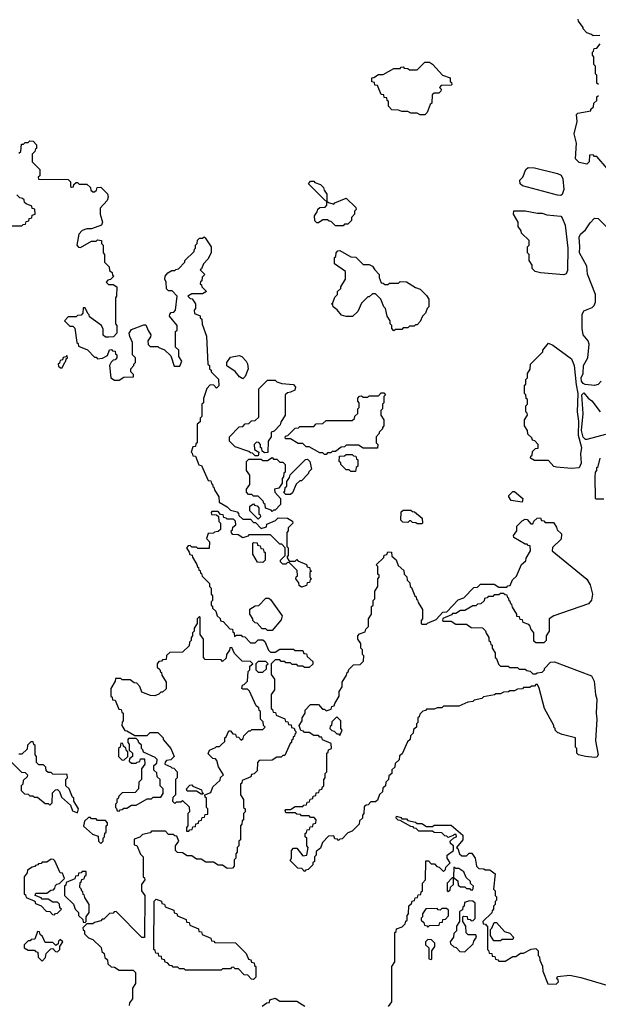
# Model space of a CAD drawing. Extents: x 2807299 to 2951576, y 860688 to 1033801.
# Tile 31 of 72: x 2831630 to 2835379, y 992880 to 999255. Entities that reach past the tile are written whole.
import ezdxf

# ---------------------------------------------------------------- set-up
doc = ezdxf.new("R2010")
doc.units = 0

msp = doc.modelspace()

# ---------------------------------------------------------------- linework, layer by layer
at = {"layer": '0CON10XD'}
for points in [[(2835388.3, 999151.7), (2835345, 999150), (2835335, 999160), (2835305, 999170), (2835280, 999195), (2835280, 999205), (2835250, 999245), (2835248.3, 999258.3)], [(2835380, 998835), (2835370, 998845), (2835370, 998895), (2835360, 998905), (2835360, 998955), (2835350, 998965), (2835350, 999015), (2835340, 999025), (2835340, 999045), (2835348.3, 999051.7), (2835351.7, 999068.3), (2835368.3, 999071.7), (2835391.7, 999098.3)], [(2834255, 998640), (2834225, 998640), (2834205, 998650), (2834165, 998650), (2834145, 998660), (2834105, 998660), (2834085, 998670), (2834041.7, 998671.7), (2834020, 998695), (2834020, 998725), (2834011.7, 998731.7), (2834008.3, 998748.3), (2833991.7, 998751.7), (2833988.3, 998768.3), (2833971.7, 998771.7), (2833948.3, 998828.3), (2833931.7, 998831.7), (2833928.3, 998848.3), (2833911.7, 998851.7), (2833911.7, 998878.3), (2833925, 998880), (2833955, 998900), (2833985, 998900), (2834055, 998940), (2834095, 998940), (2834101.7, 998948.3), (2834115, 998950), (2834121.7, 998941.7), (2834145, 998940), (2834155, 998930), (2834205, 998930), (2834255, 998980), (2834285, 998980), (2834305, 998967.5), (2834370, 998895), (2834418.3, 998878.3), (2834420, 998855), (2834428.3, 998848.3), (2834430, 998835), (2834425, 998830), (2834361.7, 998828.3), (2834350, 998815), (2834360, 998805), (2834358.3, 998791.7), (2834345, 998780), (2834315, 998780), (2834301.7, 998768.3), (2834300, 998715), (2834290, 998705), (2834270, 998655), (2834255, 998640)], [(2835435, 998292.5), (2835368.3, 998368.3), (2835355, 998370), (2835345, 998380), (2835321.7, 998378.3), (2835320, 998335), (2835305, 998320), (2835255, 998330), (2835230, 998355), (2835237.5, 998455), (2835223.3, 998515), (2835242.5, 998595), (2835238.3, 998641.7), (2835245, 998650), (2835330, 998665), (2835330, 998675), (2835348.3, 998691.7), (2835350, 998715), (2835368.3, 998731.7), (2835370, 998755), (2835380, 998765)], [(2831625, 998390), (2831638.3, 998401.7), (2831641.7, 998448.3), (2831655, 998450), (2831665, 998460), (2831685, 998460), (2831695, 998470), (2831718.3, 998468.3), (2831740, 998445), (2831738.3, 998421.7), (2831731.7, 998418.3), (2831728.3, 998401.7), (2831710, 998385), (2831710, 998335), (2831760, 998285), (2831760, 998245), (2831750, 998235), (2831751.7, 998221.7), (2831945, 998220), (2831960, 998205), (2831960, 998175), (2831965, 998170), (2831978.3, 998171.7), (2831981.7, 998188.3), (2831995, 998200), (2832005, 998200), (2832015, 998190), (2832065, 998190), (2832088.3, 998168.3), (2832091.7, 998151.7), (2832105, 998140), (2832115, 998140), (2832128.3, 998151.7), (2832131.7, 998168.3), (2832155, 998170), (2832198.3, 998128.3), (2832202.5, 998105), (2832197.5, 998085), (2832152.5, 998035), (2832152.5, 997995), (2832167.5, 997945), (2832160, 997925), (2832095, 997900), (2832065, 997900), (2832035, 997890), (2832013, 997867), (2832000, 997795), (2832011.7, 997781.7), (2832025, 997780), (2832095, 997820), (2832125, 997820), (2832135, 997830), (2832160, 997825), (2832160, 997805), (2832170, 997795), (2832170, 997745), (2832180, 997735), (2832180, 997685), (2832210, 997655), (2832211.7, 997631.7), (2832228.3, 997618.3), (2832231.7, 997601.7), (2832240, 997595), (2832218.3, 997571.7), (2832201.7, 997568.3), (2832190, 997555), (2832205, 997540), (2832235, 997540), (2832260, 997525), (2832257.5, 997465), (2832250, 997455), (2832250, 997285), (2832260, 997275), (2832260, 997225), (2832238.3, 997201.7), (2832208.3, 997198.3), (2832185, 997200), (2832171.7, 997211.7), (2832171.7, 997251.7), (2832160, 997275), (2832081.7, 997331.7), (2832080, 997345), (2832071.7, 997351.7), (2832055, 997390), (2832041.7, 997388.3), (2832040, 997355), (2832028.3, 997341.7), (2832005, 997340), (2831995, 997330), (2831945, 997330), (2831920, 997305), (2831955, 997270), (2831975, 997270), (2831988.3, 997258.3), (2832000, 997165), (2832008.3, 997158.3), (2832011.7, 997141.7), (2832068.3, 997118.3), (2832115, 997070), (2832125, 997070), (2832135, 997060), (2832167, 997063), (2832198.3, 997081.7), (2832211.7, 997118.3), (2832225, 997120), (2832231.7, 997111.7), (2832248.3, 997108.3), (2832251.7, 997091.7), (2832260, 997085), (2832260, 997065), (2832248.3, 997051.7), (2832235, 997050), (2832221.7, 997038.3), (2832212.5, 997015), (2832220, 996935), (2832245, 996920), (2832275, 996920), (2832305, 996940), (2832368.3, 996941.7), (2832368.3, 996958.3), (2832350, 996975), (2832350, 996995), (2832370, 997015), (2832370, 997025), (2832380, 997035), (2832380, 997065), (2832360, 997085), (2832360, 997165), (2832343, 997203), (2832340, 997225), (2832355, 997250), (2832435, 997280), (2832448.3, 997278.3), (2832461.7, 997241.7), (2832480, 997215), (2832478.3, 997201.7), (2832460, 997175), (2832461.7, 997151.7), (2832475, 997140), (2832525, 997140), (2832531.7, 997131.7), (2832568.3, 997118.3), (2832608.3, 997078.3), (2832631.7, 997011.7), (2832668.3, 997011.7), (2832680, 997045), (2832660, 997075), (2832660, 997115), (2832640, 997135), (2832640, 997235), (2832650, 997245), (2832650, 997275), (2832600, 997335), (2832601.7, 997348.3), (2832611.7, 997358.3), (2832628.3, 997361.7), (2832640, 997375), (2832650, 997465), (2832618.3, 997498.3), (2832595, 997500), (2832581.7, 997511.7), (2832580, 997555), (2832570, 997575), (2832572.5, 997595), (2832590, 997615), (2832615, 997630), (2832635, 997630), (2832641.7, 997638.3), (2832658.3, 997641.7), (2832700, 997685), (2832700, 997695), (2832760, 997755), (2832761.7, 997768.3), (2832770, 997775), (2832770, 997795), (2832780, 997805), (2832781.7, 997828.3), (2832795, 997840), (2832815, 997840), (2832825, 997850), (2832831.7, 997841.7)], [(2835135, 998116.7), (2835115, 998118.8), (2834888.3, 998178.3), (2834871.7, 998191.7), (2834870, 998215), (2834890, 998235), (2834910, 998285), (2834925, 998297.5), (2834965, 998296.2), (2835115, 998259.2), (2835138.5, 998248.5), (2835149.4, 998225), (2835155.6, 998155), (2835145, 998123.3), (2835135, 998116.7)], [(2833725, 997920), (2833675, 997920), (2833648.3, 997948.3), (2833635, 997950), (2833625, 997960), (2833595, 997960), (2833565, 997940), (2833555, 997940), (2833541.7, 997951.7), (2833540, 997985), (2833558.3, 998011.7), (2833561.7, 998028.3), (2833575, 998040), (2833608.3, 998041.7), (2833620, 998055), (2833620, 998080), (2833611.7, 998081.7), (2833501.7, 998191.7), (2833515, 998210), (2833535, 998210), (2833541.7, 998201.7), (2833578.3, 998188.3), (2833598.3, 998168.3), (2833601.7, 998151.7), (2833620, 998125), (2833620, 998080), (2833631.7, 998071.7), (2833665, 998060), (2833671.7, 998068.3), (2833745, 998100), (2833808.3, 998038.3), (2833810, 998025), (2833800, 998015), (2833800, 997995), (2833780, 997975), (2833780, 997955), (2833755, 997930), (2833735, 997930), (2833725, 997920)], [(2831555, 997920), (2831645, 997920), (2831651.7, 997928.3), (2831668.3, 997931.7), (2831671.7, 997948.3), (2831688.3, 997951.7), (2831691.7, 997968.3), (2831708.3, 997971.7), (2831711.7, 997988.3), (2831730, 997995), (2831728.3, 998028.3), (2831711.7, 998031.7), (2831708.3, 998048.3), (2831671.7, 998061.7), (2831661.7, 998071.7), (2831658.3, 998088.3), (2831648.3, 998098.3), (2831631.7, 998101.7), (2831611.7, 998121.7)], [(2835155, 997604), (2835005, 997616.7), (2834970, 997625), (2834950, 997645), (2834950, 997665), (2834930, 997695), (2834930, 997735), (2834920, 997745), (2834920, 997785), (2834930, 997795), (2834930, 997825), (2834881.7, 997871.7), (2834878.3, 997888.3), (2834860, 997915), (2834860, 997945), (2834830, 997995), (2834831.7, 998018.3), (2834905, 998017.5), (2834985, 998002.5), (2835015, 998002.5), (2835045, 997992.5), (2835135, 997982.5), (2835145, 997972.5), (2835164, 997925), (2835181.5, 997775), (2835179.5, 997630.5), (2835169.7, 997610.3), (2835155, 997604)], [(2835398.2, 996915), (2835378.1, 996891.9), (2835355, 996885.4), (2835293, 996893), (2835279.7, 996899.7), (2835270, 996915), (2835267.5, 996935), (2835281.2, 996965), (2835283.6, 997016.4), (2835310, 997065), (2835320, 997155), (2835312.5, 997175), (2835281.2, 997215), (2835273.6, 997256.4), (2835273.9, 997346.1), (2835285, 997370), (2835338.3, 997391.7), (2835352.5, 997405), (2835360, 997425), (2835360, 997475), (2835308.3, 997608.3), (2835305, 997660), (2835257.5, 997745), (2835260, 997785), (2835253.6, 997846.4), (2835263.6, 997866.4), (2835296.4, 997893.6), (2835325, 997940), (2835355, 997970), (2835378.3, 997968.3), (2835455, 997890)], [(2832831.7, 997841.7), (2832870, 997785), (2832870, 997745), (2832850, 997705), (2832820, 997675), (2832808.3, 997641.7), (2832800, 997635), (2832830, 997605), (2832811.7, 997588.3), (2832810, 997565), (2832801.7, 997558.3), (2832800, 997545), (2832808.3, 997538.3), (2832810, 997525), (2832840, 997495), (2832815, 997480), (2832745, 997480), (2832720, 997465), (2832735, 997450), (2832748.3, 997448.3), (2832770, 997415), (2832770, 997385), (2832760, 997375), (2832761.7, 997351.7), (2832798.3, 997338.3), (2832800, 997325), (2832810, 997315), (2832813, 997283), (2832840, 997205), (2832850, 997025), (2832860, 997015), (2832860, 996995), (2832870, 996985), (2832870, 996975), (2832918.3, 996928.3), (2832920, 996885), (2832905, 996870), (2832888.3, 996888.3), (2832865, 996890), (2832843, 996867), (2832821.7, 996801.7), (2832820, 996775), (2832810, 996765), (2832810, 996685), (2832800, 996675), (2832798.3, 996651.7), (2832780, 996635), (2832780, 996515), (2832771.7, 996508.3), (2832768.3, 996491.7), (2832751.7, 996488.3), (2832740, 996455), (2832748.3, 996448.3), (2832751.7, 996431.7), (2832768.3, 996428.3), (2832791.7, 996371.7), (2832808.3, 996368.3), (2832851.7, 996271.7), (2832868.3, 996268.3), (2832871.7, 996251.7), (2832878.3, 996248.3), (2832881.7, 996231.7), (2832888.3, 996228.3), (2832891.7, 996211.7), (2832920, 996165), (2832921.7, 996131.7), (2832975, 996100), (2832995, 996080), (2833038.3, 996068.3), (2833048.3, 996058.3), (2833050, 996045), (2833075, 996020), (2833125, 996020), (2833145, 996000), (2833158.3, 995998.3), (2833195, 995960), (2833228.3, 995971.7), (2833231.7, 995988.3), (2833288.3, 996011.7), (2833305, 996030), (2833365, 996027.5), (2833398.3, 996008.3), (2833400, 995995), (2833370, 995965), (2833370, 995945), (2833360, 995935), (2833360, 995845), (2833370, 995835), (2833370, 995785), (2833360, 995775), (2833375, 995750), (2833415, 995750), (2833425, 995760), (2833431.7, 995751.7), (2833488.3, 995728.3), (2833491.7, 995711.7), (2833508.3, 995708.3), (2833511.7, 995691.7), (2833520, 995685), (2833510, 995675), (2833510, 995645), (2833520, 995635), (2833511.7, 995628.3), (2833508.3, 995611.7), (2833491.7, 995608.3), (2833488.3, 995591.7), (2833455, 995580), (2833441.7, 995591.7), (2833438.3, 995608.3), (2833420, 995635), (2833421.7, 995648.3), (2833430, 995655), (2833428.3, 995688.3), (2833378.3, 995738.3), (2833365, 995740), (2833355, 995730), (2833335, 995730), (2833320, 995745), (2833320, 995755), (2833350, 995785), (2833350, 995835), (2833328.3, 995858.3), (2833315, 995860), (2833255, 995920), (2833115, 995920), (2833108.3, 995911.7), (2833075, 995900), (2833045, 995920), (2833011.7, 995921.7), (2833001.7, 995931.7), (2833000, 995945), (2833008.3, 995951.7), (2833011.7, 995968.3), (2833030, 995985), (2833028.3, 996008.3), (2833015, 996020), (2832975, 996020), (2832968.3, 996028.3), (2832951.7, 996031.7), (2832948.3, 996048.3), (2832931.7, 996051.7), (2832915, 996070), (2832875, 996070), (2832870, 996065), (2832871.7, 996051.7), (2832905, 996050), (2832918.3, 996038.3), (2832920, 996005), (2832930, 995995), (2832930, 995955), (2832915, 995940), (2832893, 995937), (2832885, 995930), (2832851.7, 995928.3), (2832840, 995895), (2832860, 995875), (2832858.3, 995831.7), (2832785, 995830), (2832775, 995840), (2832745, 995840), (2832735, 995850), (2832721.7, 995848.3), (2832710, 995835), (2832728.3, 995808.3), (2832731.7, 995791.7), (2832748.3, 995788.3), (2832750, 995775), (2832778.3, 995728.3), (2832781.7, 995711.7), (2832788.3, 995708.3), (2832791.7, 995691.7), (2832798.3, 995688.3), (2832801.7, 995671.7), (2832808.3, 995668.3), (2832811.7, 995651.7), (2832860, 995605), (2832860, 995585), (2832870, 995575), (2832870, 995535), (2832880, 995525), (2832880, 995495), (2832870, 995485), (2832870, 995465), (2832878.3, 995458.3), (2832880, 995445), (2832900, 995425), (2832910, 995395), (2832928.3, 995378.3), (2832931.7, 995361.7), (2832948.3, 995358.3), (2832991.7, 995311.7), (2833008.3, 995308.3), (2833011.7, 995291.7), (2833020, 995285), (2833021.7, 995261.7), (2833035, 995270), (2833065, 995270), (2833071.7, 995261.7), (2833088.3, 995258.3), (2833125, 995220), (2833155, 995220), (2833175, 995240), (2833205, 995240), (2833218.3, 995228.3), (2833241.7, 995171.7), (2833255, 995160), (2833285, 995160), (2833315, 995180), (2833405, 995180), (2833415, 995170), (2833465, 995170), (2833471.7, 995151.7), (2833488.3, 995148.3), (2833491.7, 995131.7), (2833528.3, 995098.3), (2833528.3, 995081.7), (2833505, 995060), (2833475, 995060), (2833465, 995070), (2833435, 995070), (2833425, 995080), (2833395, 995080), (2833385, 995090), (2833355, 995090), (2833348.3, 995098.3), (2833325, 995100), (2833315, 995110), (2833285, 995110), (2833260, 995085), (2833260, 995015), (2833280, 994985), (2833280, 994915), (2833260, 994885), (2833260, 994795), (2833268.3, 994788.3), (2833271.7, 994771.7), (2833288.3, 994768.3), (2833291.7, 994751.7), (2833348.3, 994728.3), (2833351.7, 994711.7), (2833368.3, 994708.3), (2833371.7, 994691.7), (2833388.3, 994688.3), (2833391.7, 994671.7), (2833408.3, 994668.3), (2833411.7, 994651.7), (2833420, 994645), (2833420, 994635), (2833411.7, 994628.3), (2833410, 994615), (2833401.7, 994608.3), (2833400, 994595), (2833391.7, 994588.3), (2833390, 994575), (2833381.7, 994568.3), (2833365, 994530), (2833348.3, 994491.7), (2833335, 994490), (2833325, 994480), (2833295, 994480), (2833265, 994460), (2833181.7, 994458.3), (2833170, 994445), (2833168.3, 994391.7), (2833148.3, 994371.7), (2833131.7, 994368.3), (2833128.3, 994351.7), (2833071.7, 994328.3), (2833068.3, 994311.7), (2833060, 994305), (2833060, 994235), (2833080, 994205), (2833080, 994155), (2833090, 994145), (2833090, 994125), (2833080, 994115), (2833080, 994075), (2833071.7, 994068.3), (2833070, 994045), (2833060, 994035), (2833060, 993945), (2833050, 993935), (2833050, 993905), (2833040, 993895), (2833040, 993865), (2833030, 993855), (2833030, 993825), (2833020, 993815), (2833020, 993775), (2833008.3, 993761.7), (2832975, 993760), (2832945, 993780), (2832915, 993780), (2832885, 993800), (2832835, 993800), (2832805, 993820), (2832775, 993820), (2832745, 993840), (2832715, 993840), (2832685, 993860), (2832651.7, 993861.7), (2832640, 993875), (2832640, 993905), (2832660, 993935), (2832648.3, 993968.3), (2832635, 993970), (2832625, 993980), (2832595, 993980), (2832575, 994000), (2832485, 994000), (2832475, 993990), (2832425, 993980), (2832408.3, 993961.7), (2832371.7, 993948.3), (2832371.7, 993911.7), (2832388.3, 993908.3), (2832411.7, 993851.7), (2832430, 993835), (2832430, 993705), (2832438.3, 993698.3), (2832440, 993685), (2832420, 993655), (2832420, 993615), (2832440, 993585), (2832438.3, 993311.7), (2832421.7, 993311.7), (2832255, 993480), (2832241.7, 993478.3), (2832235, 993470), (2832211.7, 993468.3), (2832175, 993430), (2832165, 993430), (2832155, 993420), (2832115, 993410), (2832105, 993400), (2832065, 993400), (2832040, 993375), (2832041.7, 993361.7), (2832050, 993355), (2832050, 993335), (2832075, 993310), (2832105, 993300), (2832158.3, 993248.3), (2832161.7, 993221.7), (2832178.3, 993208.3), (2832181.7, 993181.7), (2832198.3, 993168.3), (2832201.7, 993141.7), (2832221.7, 993121.7), (2832245, 993120), (2832275, 993100), (2832365, 993100), (2832380, 993085), (2832380, 993015), (2832360, 992985), (2832360, 992915), (2832341.7, 992888.3), (2832338.3, 992871.7)], [(2834055, 997240), (2834040, 997255), (2834040, 997275), (2834030, 997285), (2834030, 997305), (2834010, 997335), (2834000, 997385), (2833990, 997395), (2833970, 997445), (2833935, 997480), (2833915, 997480), (2833895, 997460), (2833885, 997460), (2833845, 997420), (2833820, 997365), (2833787, 997333), (2833745, 997332.5), (2833715, 997342.5), (2833686.4, 997376.4), (2833660, 997395), (2833658.3, 997408.3), (2833650, 997415), (2833658.3, 997421.7), (2833671.7, 997458.3), (2833690, 997475), (2833690, 997495), (2833710, 997515), (2833710, 997525), (2833740, 997575), (2833740, 997625), (2833670, 997675), (2833670, 997715), (2833678.3, 997721.7), (2833680, 997745), (2833691.7, 997758.3), (2833705, 997760), (2833775, 997720), (2833808.3, 997718.3), (2833855, 997670), (2833895, 997670), (2833915, 997660), (2833930, 997635), (2833960, 997605), (2833960, 997585), (2833971.7, 997551.7), (2833985, 997550), (2833995, 997540), (2834015, 997540), (2834025, 997550), (2834085, 997550), (2834095, 997560), (2834137, 997557), (2834195, 997520), (2834225, 997510), (2834265, 997470), (2834280, 997445), (2834280, 997395), (2834270, 997385), (2834260, 997355), (2834240, 997335), (2834225, 997300), (2834205, 997280), (2834195, 997280), (2834185, 997270), (2834155, 997270), (2834145, 997260), (2834115, 997260), (2834105, 997250), (2834065, 997250), (2834055, 997240)], [(2835205, 996349.2), (2835107, 996357), (2835091.2, 996361.2), (2835055, 996400), (2834965, 996400), (2834940, 996415), (2834941.7, 996428.3), (2834950, 996435), (2834951.7, 996458.3), (2834971.7, 996478.3), (2834988.3, 996481.7), (2834990, 996505), (2834968.3, 996528.3), (2834951.7, 996531.7), (2834948.3, 996548.3), (2834921.7, 996571.7), (2834920, 996595), (2834900, 996625), (2834900, 996665), (2834920, 996695), (2834918.3, 996708.3), (2834910, 996715), (2834910, 996755), (2834920, 996765), (2834920, 996795), (2834911.7, 996801.7), (2834910, 996825), (2834900, 996835), (2834900, 996885), (2834910, 996895), (2834910, 996925), (2834920, 996935), (2834920, 996965), (2834937, 996993), (2834940, 997025), (2835020, 997105), (2835020, 997115), (2835055, 997160), (2835085, 997147.5), (2835205, 997058), (2835223.3, 997015), (2835235, 996890), (2835246.7, 996835), (2835241.4, 996715), (2835250.8, 996655), (2835247.5, 996565), (2835270, 996485), (2835263.5, 996445), (2835267, 996383), (2835255, 996354), (2835205, 996349.2)], [(2831905, 997000), (2831921.7, 997038.3), (2831930, 997045), (2831931.7, 997058.3), (2831940, 997065), (2831935, 997080), (2831928.3, 997071.7), (2831911.7, 997068.3), (2831908.3, 997051.7), (2831891.7, 997048.3), (2831888.3, 997031.7), (2831880, 997025), (2831881.7, 997011.7), (2831895, 997000), (2831905, 997000)], [(2833075, 996930), (2833055, 996942.5), (2833025, 996977.5), (2832973, 997013), (2832972.5, 997035), (2832995, 997070), (2833051.7, 997081.7), (2833070, 997075), (2833097.5, 997045), (2833107, 997027), (2833110, 996995), (2833090, 996945), (2833075, 996930)], [(2833175, 996430), (2833155, 996430), (2833138.3, 996448.3), (2833125, 996450), (2833115, 996460), (2833025, 996490), (2832990, 996525), (2832990, 996555), (2833051.7, 996618.3), (2833075, 996620), (2833091.7, 996638.3), (2833115, 996640), (2833131.7, 996658.3), (2833155, 996660), (2833178.3, 996681.7), (2833180, 996865), (2833235, 996920), (2833285, 996920), (2833295, 996910), (2833328.3, 996898.3), (2833405, 996892.5), (2833417.5, 996875), (2833413, 996857), (2833385, 996842.5), (2833365, 996840), (2833350, 996825), (2833350, 996695), (2833321.7, 996648.3), (2833318.3, 996631.7), (2833278.3, 996591.7), (2833260, 996585), (2833260, 996555), (2833240, 996525), (2833238.3, 996451.7), (2833215, 996450), (2833201.7, 996461.7), (2833198.3, 996478.3), (2833190, 996485), (2833190, 996505), (2833178.3, 996518.3), (2833165, 996520), (2833150, 996505), (2833151.7, 996471.7), (2833180, 996455), (2833175, 996430)], [(2833615, 996440), (2833605, 996440), (2833595, 996450), (2833575, 996450), (2833505, 996490), (2833485, 996490), (2833465, 996510), (2833435, 996510), (2833385, 996540), (2833355, 996540), (2833350, 996545), (2833351.7, 996558.3), (2833368.3, 996561.7), (2833415, 996610), (2833437, 996613), (2833445, 996620), (2833535, 996620), (2833551.7, 996638.3), (2833595, 996640), (2833615, 996660), (2833785, 996660), (2833798.3, 996671.7), (2833801.7, 996688.3), (2833820, 996705), (2833820, 996735), (2833830, 996745), (2833830, 996775), (2833820, 996785), (2833820, 996805), (2833831.7, 996818.3), (2833845, 996820), (2833855, 996810), (2833885, 996810), (2833895, 996820), (2833955, 996820), (2833971.7, 996838.3), (2833988.3, 996838.3), (2834000, 996825), (2833990, 996815), (2833990, 996775), (2833980, 996765), (2833980, 996735), (2833970, 996725), (2833970, 996695), (2833990, 996665), (2833990, 996625), (2833980, 996615), (2833980, 996605), (2833960, 996585), (2833960, 996575), (2833940, 996555), (2833940, 996515), (2833950, 996505), (2833948.3, 996481.7), (2833855, 996480), (2833825, 996500), (2833745, 996500), (2833735, 996490), (2833713, 996487), (2833675, 996460), (2833655, 996460), (2833645, 996450), (2833625, 996450), (2833615, 996440)], [(2835425, 996570), (2835305, 996536.2), (2835295, 996536.7), (2835281.4, 996551.4), (2835270, 996595), (2835280.8, 996705), (2835272.5, 996825), (2835285, 996840), (2835312.5, 996805), (2835336.4, 996786.4), (2835390, 996715)], [(2833265, 996070), (2833258.3, 996078.3), (2833221.7, 996091.7), (2833220, 996115), (2833211.7, 996121.7), (2833208.3, 996138.3), (2833175, 996170), (2833145, 996170), (2833135, 996180), (2833111.7, 996181.7), (2833100, 996195), (2833100, 996215), (2833120, 996245), (2833120, 996305), (2833100, 996335), (2833100, 996395), (2833115, 996410), (2833195, 996410), (2833205, 996400), (2833235, 996400), (2833265, 996420), (2833275, 996410), (2833295, 996410), (2833315, 996390), (2833335, 996390), (2833350, 996375), (2833350, 996325), (2833341.7, 996318.3), (2833340, 996295), (2833330, 996285), (2833330, 996255), (2833308.3, 996221.7), (2833280, 996215), (2833282.5, 996195), (2833320, 996155), (2833320, 996115), (2833285, 996080), (2833275, 996080), (2833265, 996070)], [(2833385, 996180), (2833355, 996180), (2833340, 996195), (2833348.3, 996201.7), (2833350, 996225), (2833360, 996235), (2833360, 996265), (2833378.3, 996291.7), (2833381.7, 996308.3), (2833481.7, 996408.3), (2833495, 996410), (2833510, 996395), (2833520, 996345), (2833503, 996327), (2833500, 996315), (2833455, 996270), (2833445, 996270), (2833421.7, 996248.3), (2833398.3, 996191.7), (2833385, 996180)], [(2833805, 996330), (2833775, 996330), (2833765, 996340), (2833745, 996340), (2833710, 996375), (2833710, 996385), (2833700, 996395), (2833701.7, 996428.3), (2833735, 996430), (2833745, 996440), (2833785, 996440), (2833791.7, 996431.7), (2833808.3, 996428.3), (2833811.7, 996411.7), (2833820, 996405), (2833820, 996365), (2833810, 996355), (2833805, 996330)], [(2835415, 996150), (2835365, 996150), (2835360, 996155), (2835357.5, 996295), (2835360, 996325), (2835370, 996335), (2835370, 996355), (2835377, 996363), (2835390, 996415)], [(2834885, 996130), (2834815, 996142.5), (2834800, 996165), (2834800, 996175), (2834825, 996200), (2834835, 996200), (2834890, 996155), (2834885, 996130)], [(2833175, 996020), (2833120, 996075), (2833120, 996105), (2833145, 996120), (2833151.7, 996111.7), (2833168.3, 996108.3), (2833180, 996095), (2833180, 996055), (2833188.3, 996048.3), (2833190, 996035), (2833175, 996020)], [(2833475, 993740), (2833458.3, 993758.3), (2833431.7, 993761.7), (2833381.7, 993811.7), (2833390, 993825), (2833390, 993875), (2833405, 993890), (2833425, 993890), (2833465, 993840), (2833490, 993845), (2833500, 993895), (2833490, 993905), (2833490, 993955), (2833480, 993965), (2833480, 993985), (2833488.3, 993991.7), (2833491.7, 994008.3), (2833508.3, 994011.7), (2833511.7, 994028.3), (2833528.3, 994031.7), (2833531.7, 994048.3), (2833548.3, 994051.7), (2833550, 994075), (2833538.3, 994088.3), (2833515, 994090), (2833505, 994100), (2833455, 994100), (2833448.3, 994108.3), (2833425, 994110), (2833415, 994120), (2833355, 994120), (2833350, 994135), (2833355, 994140), (2833385, 994140), (2833415, 994160), (2833465, 994160), (2833471.7, 994168.3), (2833488.3, 994171.7), (2833491.7, 994188.3), (2833508.3, 994191.7), (2833511.7, 994208.3), (2833528.3, 994211.7), (2833531.7, 994228.3), (2833548.3, 994231.7), (2833551.7, 994248.3), (2833568.3, 994251.7), (2833571.7, 994268.3), (2833588.3, 994271.7), (2833591.7, 994288.3), (2833600, 994295), (2833600, 994335), (2833610, 994345), (2833610, 994375), (2833620, 994385), (2833620, 994505), (2833628.3, 994511.7), (2833631.7, 994528.3), (2833650, 994535), (2833648.3, 994568.3), (2833591.7, 994591.7), (2833588.3, 994608.3), (2833575, 994610), (2833565, 994620), (2833535, 994620), (2833505, 994640), (2833475, 994640), (2833468.3, 994648.3), (2833451.7, 994651.7), (2833440, 994685), (2833460, 994715), (2833460, 994735), (2833480, 994765), (2833480, 994785), (2833515, 994820), (2833565, 994820), (2833591.7, 994791.7), (2833605, 994790), (2833615, 994780), (2833648.3, 994791.7), (2833651.7, 994808.3), (2833668.3, 994811.7), (2833671.7, 994828.3), (2833700, 994875), (2833700, 994905), (2833720, 994935), (2833720, 994965), (2833748.3, 995011.7), (2833751.7, 995028.3), (2833758.3, 995031.7), (2833761.7, 995048.3), (2833791.7, 995078.3), (2833835, 995080), (2833858.3, 995101.7), (2833860, 995135), (2833850, 995145), (2833850, 995175), (2833840, 995185), (2833840, 995215), (2833820, 995245), (2833820, 995265), (2833831.7, 995278.3), (2833868.3, 995291.7), (2833871.7, 995308.3), (2833890, 995325), (2833890, 995375), (2833910, 995405), (2833910, 995455), (2833920, 995465), (2833920, 995495), (2833930, 995505), (2833930, 995555), (2833950, 995585), (2833950, 995635), (2833960, 995645), (2833958.3, 995658.3), (2833950, 995665), (2833950, 995715), (2833940, 995725), (2833988.3, 995771.7), (2833991.7, 995788.3), (2834008.3, 995791.7), (2834015, 995810), (2834038.3, 995808.3), (2834041.7, 995781.7), (2834068.3, 995758.3), (2834081.7, 995721.7), (2834118.3, 995688.3), (2834120, 995665), (2834138.3, 995648.3), (2834140, 995625), (2834158.3, 995608.3), (2834160, 995585), (2834168.3, 995578.3), (2834190, 995525), (2834198.3, 995518.3), (2834201.7, 995501.7), (2834208.3, 995498.3), (2834211.7, 995481.7), (2834240, 995435), (2834240, 995375), (2834230, 995365), (2834230, 995345), (2834235, 995340), (2834265, 995340), (2834271.7, 995348.3), (2834328.3, 995371.7), (2834371.7, 995418.3), (2834398.3, 995421.7), (2834471.7, 995498.3), (2834508.3, 995511.7), (2834571.7, 995578.3), (2834595, 995580), (2834615, 995600), (2834705, 995600), (2834735, 995580), (2834785, 995580), (2834791.7, 995588.3), (2834808.3, 995591.7), (2834821.7, 995628.3), (2834848.3, 995651.7), (2834881.7, 995728.3), (2834908.3, 995751.7), (2834911.7, 995768.3), (2834940, 995815), (2834938.3, 995848.3), (2834925, 995850), (2834918.3, 995858.3), (2834905, 995860), (2834831.7, 995901.7), (2834830, 995915), (2834850, 995945), (2834850, 995975), (2834885, 996010), (2834905, 996020), (2834918.3, 996018.3), (2834941.7, 995991.7), (2834955, 995990), (2834961.7, 996008.3), (2834981.7, 996028.3), (2835005, 996030), (2835011.7, 996011.7), (2835025, 996010), (2835035, 996000), (2835088.3, 995998.3), (2835108.3, 995968.3), (2835111.7, 995951.7), (2835140, 995925), (2835138.3, 995891.7), (2835081.7, 995838.3), (2835080, 995815), (2835305, 995633.3), (2835326.7, 995595), (2835340, 995535), (2835333.9, 995496.1), (2835315, 995473.3), (2835090, 995395), (2835060, 995375), (2835060, 995295), (2835040, 995265), (2835040, 995235), (2835025, 995220), (2834975, 995220), (2834961.7, 995231.7), (2834960, 995285), (2834941.7, 995311.7), (2834938.3, 995328.3), (2834928.3, 995338.3), (2834891.7, 995351.7), (2834888.3, 995368.3), (2834871.7, 995371.7), (2834868.3, 995388.3), (2834851.7, 995391.7), (2834850, 995405), (2834821.7, 995451.7), (2834818.3, 995468.3), (2834811.7, 995471.7), (2834808.3, 995488.3), (2834801.7, 995491.7), (2834798.3, 995508.3), (2834791.7, 995511.7), (2834788.3, 995528.3), (2834775, 995530), (2834765, 995540), (2834745, 995540), (2834735, 995530), (2834705, 995530), (2834695, 995520), (2834665, 995520), (2834658.3, 995511.7), (2834641.7, 995508.3), (2834638.3, 995491.7), (2834618.3, 995471.7), (2834595, 995470), (2834585, 995460), (2834565, 995460), (2834515, 995430), (2834485, 995430), (2834455, 995410), (2834435, 995410), (2834428.3, 995401.7), (2834371.7, 995378.3), (2834370, 995365), (2834375, 995360), (2834425, 995360), (2834455, 995340), (2834525, 995340), (2834555, 995320), (2834628.3, 995318.3), (2834648.3, 995298.3), (2834651.7, 995281.7), (2834670, 995255), (2834670, 995235), (2834678.3, 995228.3), (2834681.7, 995211.7), (2834690, 995205), (2834690, 995185), (2834710, 995155), (2834710, 995125), (2834718.3, 995118.3), (2834731.7, 995081.7), (2834745, 995070), (2834795, 995070), (2834805, 995060), (2834855, 995060), (2834865, 995050), (2834905, 995050), (2834915, 995040), (2834937, 995037), (2834955, 995020), (2834975, 995020), (2834983, 995027), (2835015, 995030), (2835030, 995045), (2835030, 995055), (2835070, 995095), (2835095, 995097.5), (2835335.5, 995005.5), (2835350.9, 994970.9), (2835359.5, 994885), (2835368.1, 994855), (2835363.8, 994765), (2835369.4, 994725), (2835360, 994585), (2835377.5, 994495), (2835369.3, 994480.7), (2835357, 994477), (2835295, 994483.3), (2835250, 994495), (2835240, 994505), (2835240, 994535), (2835230, 994545), (2835230, 994605), (2835145, 994627.5), (2835115, 994640), (2835100, 994655), (2835100, 994665), (2835090, 994675), (2835090, 994685), (2835030, 994795), (2834996.4, 994926.4), (2834985, 994950), (2834975, 994950), (2834965, 994940), (2834945, 994940), (2834935, 994930), (2834895, 994930), (2834887, 994923), (2834855, 994920), (2834835, 994910), (2834805, 994910), (2834797, 994903), (2834765, 994900), (2834745, 994890), (2834715, 994890), (2834707, 994883), (2834635, 994870), (2834625, 994860), (2834575, 994850), (2834565, 994840), (2834533, 994837), (2834475, 994810), (2834375, 994810), (2834365, 994800), (2834335, 994800), (2834315, 994790), (2834265, 994790), (2834258.3, 994781.7), (2834241.7, 994778.3), (2834221.7, 994758.3), (2834218.3, 994741.7), (2834210, 994735), (2834210, 994705), (2834200, 994695), (2834200, 994675), (2834181.7, 994658.3), (2834180, 994635), (2834161.7, 994618.3), (2834160, 994595), (2834141.7, 994578.3), (2834108.3, 994501.7), (2834091.7, 994488.3), (2834088.3, 994461.7), (2834061.7, 994438.3), (2834060, 994415), (2834041.7, 994398.3), (2834040, 994375), (2834021.7, 994358.3), (2834020, 994335), (2834001.7, 994318.3), (2834000, 994295), (2833981.7, 994278.3), (2833980, 994255), (2833961.7, 994238.3), (2833948.3, 994201.7), (2833935, 994190), (2833905, 994190), (2833888.3, 994171.7), (2833875, 994170), (2833861.7, 994158.3), (2833860, 994115), (2833850, 994105), (2833850, 994085), (2833831.7, 994068.3), (2833830, 994045), (2833785, 994000), (2833755, 993990), (2833718.3, 993951.7), (2833705, 993950), (2833695, 993940), (2833688.3, 993948.3), (2833671.7, 993951.7), (2833665, 993970), (2833631.7, 993968.3), (2833591.7, 993928.3), (2833578.3, 993891.7), (2833551.7, 993868.3), (2833550, 993845), (2833540, 993835), (2833540, 993805), (2833530, 993795), (2833528.3, 993781.7), (2833498.3, 993751.7), (2833481.7, 993748.3), (2833475, 993740)], [(2834235, 995990), (2834205, 995990), (2834197, 995997), (2834175, 996000), (2834165, 996010), (2834155, 996010), (2834145, 996000), (2834111.7, 996001.7), (2834100, 996015), (2834101.7, 996068.3), (2834115, 996080), (2834165, 996080), (2834175, 996070), (2834188.3, 996068.3), (2834238.3, 996028.3), (2834240, 995995), (2834235, 995990)], [(2833205, 995740), (2833171.7, 995741.7), (2833140, 995795), (2833140, 995865), (2833145, 995870), (2833168.3, 995868.3), (2833171.7, 995851.7), (2833188.3, 995848.3), (2833191.7, 995831.7), (2833208.3, 995828.3), (2833211.7, 995811.7), (2833220, 995805), (2833220, 995755), (2833205, 995740)], [(2833265, 995300), (2833235, 995300), (2833225, 995310), (2833201.7, 995311.7), (2833168.3, 995348.3), (2833155, 995350), (2833140, 995365), (2833140, 995375), (2833120, 995405), (2833121.7, 995438.3), (2833155, 995460), (2833178.3, 995461.7), (2833225, 995510), (2833245, 995510), (2833255, 995500), (2833330, 995395), (2833325, 995370), (2833265, 995300)], [(2832725, 994000), (2832731.7, 994008.3), (2832748.3, 994011.7), (2832751.7, 994028.3), (2832768.3, 994031.7), (2832771.7, 994048.3), (2832788.3, 994051.7), (2832791.7, 994068.3), (2832808.3, 994071.7), (2832811.7, 994088.3), (2832828.3, 994091.7), (2832831.7, 994108.3), (2832848.3, 994111.7), (2832850, 994145), (2832840, 994155), (2832840, 994215), (2832831.7, 994221.7), (2832830, 994235), (2832868.3, 994251.7), (2832881.7, 994288.3), (2832928.3, 994331.7), (2832931.7, 994348.3), (2832950, 994365), (2832918.3, 994418.3), (2832908.3, 994458.3), (2832898.3, 994468.3), (2832881.7, 994471.7), (2832851.7, 994501.7), (2832860, 994525), (2832898.3, 994541.7), (2832905, 994550), (2832925, 994550), (2832938.3, 994561.7), (2832958.3, 994581.7), (2832960, 994605), (2832968.3, 994611.7), (2832985, 994650), (2832995, 994650), (2833011.7, 994631.7), (2833028.3, 994628.3), (2833031.7, 994611.7), (2833048.3, 994608.3), (2833065, 994590), (2833078.3, 994601.7), (2833081.7, 994618.3), (2833115, 994650), (2833125, 994650), (2833135, 994660), (2833205, 994660), (2833220, 994675), (2833210, 994685), (2833208.3, 994708.3), (2833190, 994725), (2833190, 994775), (2833181.7, 994781.7), (2833178.3, 994798.3), (2833161.7, 994811.7), (2833118.3, 994908.3), (2833105, 994920), (2833075, 994920), (2833070, 994925), (2833073.6, 994946.4), (2833085, 994950), (2833107, 994973), (2833110, 995035), (2833120, 995045), (2833121.7, 995068.3), (2833140, 995085), (2833125, 995100), (2833071.7, 995101.7), (2833021.7, 995151.7), (2833005, 995190), (2832991.7, 995188.3), (2832988.3, 995171.7), (2832970, 995145), (2832968.3, 995121.7), (2832945, 995100), (2832935, 995110), (2832831.7, 995111.7), (2832820, 995125), (2832820, 995245), (2832800, 995275), (2832800, 995385), (2832795, 995390), (2832780, 995375), (2832780, 995345), (2832760, 995315), (2832760, 995295), (2832750, 995285), (2832750, 995265), (2832740, 995255), (2832740, 995235), (2832730, 995225), (2832728.3, 995201.7), (2832685, 995160), (2832601.7, 995158.3), (2832581.7, 995138.3), (2832578.3, 995111.7), (2832555, 995110), (2832548.3, 995101.7), (2832531.7, 995098.3), (2832520, 995085), (2832521.7, 995061.7), (2832538.3, 995048.3), (2832541.7, 995031.7), (2832548.3, 995028.3), (2832551.7, 995011.7), (2832580, 994965), (2832578.3, 994921.7), (2832555, 994900), (2832545, 994900), (2832531.7, 994888.3), (2832505, 994877.5), (2832478.3, 994878.3), (2832421.7, 994901.7), (2832408.3, 994938.3), (2832388.3, 994958.3), (2832371.7, 994961.7), (2832345, 994980), (2832295, 994980), (2832285, 994990), (2832251.7, 994988.3), (2832248.3, 994971.7), (2832220, 994925), (2832220, 994875), (2832228.3, 994868.3), (2832231.7, 994851.7), (2832248.3, 994848.3), (2832271.7, 994791.7), (2832288.3, 994788.3), (2832291.7, 994771.7), (2832300, 994765), (2832300, 994715), (2832293, 994707), (2832292.5, 994685), (2832311.7, 994651.7), (2832325, 994650), (2832375, 994620), (2832455, 994620), (2832475, 994640), (2832525, 994640), (2832560, 994605), (2832560, 994595), (2832610, 994535), (2832630, 994485), (2832608.3, 994461.7), (2832581.7, 994458.3), (2832571.7, 994448.3), (2832570, 994435), (2832608.3, 994418.3), (2832615, 994410), (2832628.3, 994408.3), (2832650, 994385), (2832650, 994345), (2832640, 994335), (2832640, 994235), (2832621.7, 994218.3), (2832620, 994195), (2832635, 994180), (2832645, 994190), (2832675, 994190), (2832685, 994200), (2832728.3, 994158.3), (2832730, 994125), (2832720, 994115), (2832720, 994035), (2832710, 994025), (2832711.7, 994001.7), (2832725, 994000)], [(2833205, 995030), (2833228.3, 995051.7), (2833230, 995075), (2833240, 995085), (2833225, 995100), (2833175, 995100), (2833160, 995085), (2833160, 995045), (2833175, 995030), (2833205, 995030)], [(2833705, 994620), (2833720, 994655), (2833710, 994665), (2833710, 994715), (2833685, 994740), (2833651.7, 994708.3), (2833650, 994685), (2833641.7, 994678.3), (2833640, 994665), (2833651.7, 994651.7), (2833668.3, 994648.3), (2833685, 994630), (2833695, 994630), (2833705, 994620)], [(2832005, 994120), (2832010, 994145), (2831980, 994195), (2831980, 994215), (2831971.7, 994221.7), (2831950, 994275), (2831930, 994295), (2831930, 994335), (2831940, 994345), (2831938.3, 994368.3), (2831845, 994370), (2831835, 994380), (2831815, 994380), (2831801.7, 994391.7), (2831800, 994415), (2831785, 994430), (2831755, 994430), (2831740, 994445), (2831740, 994485), (2831730, 994495), (2831730, 994555), (2831721.7, 994561.7), (2831718.3, 994578.3), (2831701.7, 994578.3), (2831681.7, 994558.3), (2831678.3, 994531.7), (2831645, 994500), (2831625, 994500)], [(2832275, 994130), (2832281.7, 994138.3), (2832295, 994140), (2832305, 994150), (2832325, 994150), (2832355, 994170), (2832385, 994170), (2832455, 994210), (2832485, 994210), (2832495, 994220), (2832545, 994220), (2832560, 994245), (2832560, 994275), (2832540, 994295), (2832540, 994335), (2832521.7, 994351.7), (2832518.3, 994378.3), (2832500, 994395), (2832500, 994425), (2832518.3, 994441.7), (2832520, 994465), (2832508.3, 994478.3), (2832431.7, 994511.7), (2832428.3, 994528.3), (2832420, 994535), (2832418.3, 994558.3), (2832401.7, 994571.7), (2832398.3, 994588.3), (2832385, 994600), (2832335, 994600), (2832330, 994595), (2832330, 994575), (2832340, 994565), (2832340, 994525), (2832360, 994505), (2832360, 994485), (2832341.7, 994468.3), (2832340, 994455), (2832355, 994440), (2832385, 994440), (2832391.7, 994448.3), (2832408.3, 994451.7), (2832411.7, 994468.3), (2832438.3, 994468.3), (2832440, 994435), (2832420, 994405), (2832420, 994335), (2832401.7, 994318.3), (2832400, 994275), (2832378.3, 994251.7), (2832295, 994250), (2832271.7, 994228.3), (2832268.3, 994211.7), (2832260, 994205), (2832260, 994185), (2832250, 994175), (2832250, 994155), (2832258.3, 994148.3), (2832261.7, 994131.7), (2832275, 994130)], [(2832305, 994460), (2832330, 994485), (2832330, 994515), (2832321.7, 994521.7), (2832318.3, 994538.3), (2832301.7, 994551.7), (2832298.3, 994568.3), (2832285, 994570), (2832280, 994545), (2832270, 994535), (2832270, 994485), (2832291.7, 994461.7), (2832305, 994460)], [(2831580, 994445), (2831641.7, 994381.7), (2831665, 994380), (2831680, 994365), (2831678.3, 994351.7), (2831651.7, 994328.3), (2831650, 994305), (2831640, 994295), (2831640, 994265), (2831661.7, 994241.7), (2831685, 994240), (2831695, 994230), (2831715, 994230), (2831725, 994220), (2831745, 994220), (2831795, 994180), (2831815, 994180), (2831825, 994170), (2831840, 994185), (2831841.7, 994248.3), (2831861.7, 994268.3), (2831875, 994270), (2831888.3, 994258.3), (2831901.7, 994221.7), (2831958.3, 994168.3), (2831971.7, 994131.7), (2832005, 994120)], [(2832815, 994240), (2832805, 994240), (2832775, 994260), (2832715, 994260), (2832710, 994275), (2832731.7, 994298.3), (2832745, 994300), (2832751.7, 994291.7), (2832808.3, 994268.3), (2832811.7, 994251.7), (2832820, 994245), (2832815, 994240)], [(2832155, 993920), (2832170, 993935), (2832170, 993955), (2832180, 993965), (2832181.7, 993988.3), (2832190, 993995), (2832190, 994035), (2832198.3, 994041.7), (2832200, 994055), (2832185, 994070), (2832135, 994070), (2832125, 994080), (2832095, 994080), (2832088.3, 994088.3), (2832075, 994090), (2832050, 994065), (2832043, 994033), (2832101.7, 993981.7), (2832138.3, 993968.3), (2832140, 993935), (2832155, 993920)], [(2834020, 992865), (2834040, 992895), (2834040, 993125), (2834060, 993155), (2834060, 993345), (2834068.3, 993351.7), (2834071.7, 993368.3), (2834108.3, 993381.7), (2834128.3, 993401.7), (2834131.7, 993418.3), (2834140, 993425), (2834140, 993455), (2834150, 993465), (2834151.7, 993518.3), (2834168.3, 993531.7), (2834171.7, 993548.3), (2834188.3, 993551.7), (2834191.7, 993568.3), (2834208.3, 993571.7), (2834211.7, 993588.3), (2834228.3, 993591.7), (2834231.7, 993608.3), (2834240, 993615), (2834240, 993665), (2834260, 993685), (2834261.7, 993808.3), (2834278.3, 993808.3), (2834295, 993790), (2834318.3, 993788.3), (2834331.7, 993771.7), (2834348.3, 993768.3), (2834375, 993740), (2834388.3, 993751.7), (2834391.7, 993768.3), (2834420, 993795), (2834400, 993825), (2834400, 993845), (2834440, 993875), (2834440, 993905), (2834421.7, 993921.7), (2834420, 993935), (2834441.7, 993958.3), (2834460, 993965), (2834458.3, 993978.3), (2834445, 993980), (2834438.3, 993971.7), (2834405, 993960), (2834398.3, 993968.3), (2834385, 993970), (2834365, 993990), (2834315, 993992.5), (2834305, 994000), (2834215, 994000), (2834198.3, 994018.3), (2834185, 994020), (2834178.3, 994028.3), (2834165, 994030), (2834095, 994070), (2834081.7, 994071.7), (2834070, 994085), (2834071.7, 994098.3), (2834098.3, 994088.3), (2834105, 994080), (2834135, 994080), (2834145, 994070), (2834195, 994060), (2834205, 994050), (2834235, 994050), (2834265, 994030), (2834305, 994030), (2834315, 994040), (2834425, 994040), (2834500, 993975), (2834500, 993945), (2834460, 993895), (2834468.3, 993888.3), (2834480, 993855), (2834495, 993840), (2834525, 993840), (2834541.7, 993858.3), (2834558.3, 993858.3), (2834580, 993825), (2834590, 993775), (2834605, 993760), (2834637, 993757), (2834645, 993750), (2834675, 993750), (2834710, 993725), (2834700, 993625), (2834710, 993615), (2834710, 993585), (2834720, 993575), (2834720, 993555), (2834710, 993545), (2834710, 993525), (2834700, 993515), (2834700, 993495), (2834690, 993485), (2834688.3, 993471.7), (2834630, 993415), (2834631.7, 993401.7), (2834648.3, 993398.3), (2834651.7, 993391.7), (2834660, 993385), (2834660, 993235), (2834668.3, 993228.3), (2834671.7, 993211.7), (2834688.3, 993208.3), (2834691.7, 993191.7), (2834708.3, 993188.3), (2834711.7, 993171.7), (2834728.3, 993168.3), (2834735, 993160), (2834775, 993160), (2834825, 993190), (2834845, 993190), (2834875, 993210), (2834895, 993210), (2834943, 993237), (2834975, 993240), (2834990, 993225), (2834990, 993195), (2834997, 993187), (2835000, 993165), (2835017, 993127), (2835020, 993095), (2835051.7, 993011.7), (2835105, 993010), (2835120, 993025), (2835118.3, 993038.3), (2835110, 993045), (2835115, 993060), (2835195, 993067.5), (2835265, 993053.3), (2835433.9, 993003.9)], [(2831855, 993460), (2831861.7, 993468.3), (2831875, 993470), (2831900, 993495), (2831890, 993505), (2831888.3, 993528.3), (2831875, 993540), (2831845, 993540), (2831815, 993560), (2831775, 993560), (2831768.3, 993568.3), (2831730, 993585), (2831735, 993600), (2831805, 993600), (2831831.7, 993618.3), (2831848.3, 993621.7), (2831858.3, 993631.7), (2831861.7, 993648.3), (2831871.7, 993658.3), (2831888.3, 993661.7), (2831920, 993695), (2831908.3, 993728.3), (2831891.7, 993731.7), (2831858.3, 993808.3), (2831848.3, 993818.3), (2831835, 993820), (2831805, 993800), (2831775, 993800), (2831768.3, 993791.7), (2831751.7, 993788.3), (2831748.3, 993781.7), (2831731.7, 993778.3), (2831728.3, 993771.7), (2831711.7, 993768.3), (2831681.7, 993748.3), (2831678.3, 993731.7), (2831660, 993705), (2831660, 993595), (2831668.3, 993588.3), (2831671.7, 993571.7), (2831728.3, 993548.3), (2831731.7, 993531.7), (2831768.3, 993518.3), (2831801.7, 993481.7), (2831825, 993480), (2831841.7, 993461.7), (2831855, 993460)], [(2832055, 993410), (2832060, 993415), (2832060, 993445), (2832080, 993475), (2832080, 993525), (2832051.7, 993571.7), (2832048.3, 993588.3), (2832041.7, 993591.7), (2832038.3, 993608.3), (2832031.7, 993611.7), (2832028.3, 993628.3), (2832020, 993635), (2832021.7, 993668.3), (2832028.3, 993671.7), (2832031.7, 993688.3), (2832048.3, 993691.7), (2832051.7, 993708.3), (2832060, 993715), (2832060, 993740), (2832035, 993740), (2832028.3, 993731.7), (2832011.7, 993728.3), (2832008.3, 993711.7), (2831991.7, 993708.3), (2831988.3, 993691.7), (2831931.7, 993668.3), (2831928.3, 993651.7), (2831920, 993645), (2831920, 993585), (2831978.3, 993528.3), (2831990, 993495), (2832010, 993475), (2832010, 993455), (2832038.3, 993428.3), (2832041.7, 993411.7), (2832055, 993410)], [(2834565, 993620), (2834570, 993645), (2834551.7, 993661.7), (2834550, 993675), (2834521.7, 993701.7), (2834508.3, 993738.3), (2834475, 993760), (2834455, 993760), (2834441.7, 993768.3), (2834440, 993700), (2834468.3, 993678.3), (2834471.7, 993651.7), (2834485, 993640), (2834515, 993640), (2834525, 993630), (2834545, 993630), (2834551.7, 993621.7), (2834565, 993620)], [(2834405, 993610), (2834418.3, 993621.7), (2834421.7, 993638.3), (2834440, 993655), (2834440, 993700), (2834431.7, 993698.3), (2834400, 993665), (2834400, 993615), (2834405, 993610)], [(2833145, 993040), (2833131.7, 993041.7), (2833108.3, 993068.3), (2833085, 993070), (2833048.3, 993108.3), (2833025, 993110), (2833015, 993120), (2833001.7, 993118.3), (2832995, 993110), (2832945, 993110), (2832935, 993100), (2832705, 993100), (2832695, 993110), (2832665, 993110), (2832655, 993120), (2832625, 993120), (2832618.3, 993128.3), (2832601.7, 993131.7), (2832588.3, 993148.3), (2832571.7, 993151.7), (2832568.3, 993168.3), (2832551.7, 993171.7), (2832548.3, 993188.3), (2832531.7, 993191.7), (2832528.3, 993208.3), (2832511.7, 993211.7), (2832508.3, 993228.3), (2832500, 993235), (2832501.7, 993548.3), (2832515, 993560), (2832548.3, 993548.3), (2832551.7, 993531.7), (2832568.3, 993528.3), (2832571.7, 993511.7), (2832628.3, 993488.3), (2832631.7, 993471.7), (2832648.3, 993468.3), (2832651.7, 993451.7), (2832708.3, 993428.3), (2832711.7, 993411.7), (2832728.3, 993408.3), (2832731.7, 993391.7), (2832788.3, 993368.3), (2832791.7, 993351.7), (2832808.3, 993348.3), (2832811.7, 993331.7), (2832868.3, 993308.3), (2832871.7, 993291.7), (2832888.3, 993288.3), (2832895, 993280), (2833028.3, 993278.3), (2833098.3, 993208.3), (2833111.7, 993171.7), (2833128.3, 993168.3), (2833131.7, 993151.7), (2833148.3, 993148.3), (2833151.7, 993131.7), (2833160, 993125), (2833160, 993055), (2833145, 993040)], [(2834515, 993220), (2834568.3, 993271.7), (2834571.7, 993288.3), (2834590, 993315), (2834585, 993330), (2834535, 993330), (2834521.7, 993341.7), (2834520, 993385), (2834500, 993415), (2834500, 993445), (2834505, 993450), (2834528.3, 993448.3), (2834531.7, 993431.7), (2834548.3, 993428.3), (2834555, 993420), (2834568.3, 993421.7), (2834580, 993435), (2834580, 993535), (2834565, 993547.5), (2834545, 993550), (2834511.7, 993538.3), (2834510, 993515), (2834501.7, 993508.3), (2834498.3, 993491.7), (2834480, 993480), (2834480, 993415), (2834460, 993385), (2834460, 993355), (2834441.7, 993338.3), (2834440, 993315), (2834420, 993285), (2834421.7, 993271.7), (2834441.7, 993251.7), (2834458.3, 993248.3), (2834481.7, 993221.7), (2834515, 993220)], [(2834275, 993380), (2834285, 993390), (2834348.3, 993391.7), (2834351.7, 993408.3), (2834368.3, 993411.7), (2834371.7, 993428.3), (2834388.3, 993431.7), (2834408.3, 993451.7), (2834408.3, 993488.3), (2834395, 993500), (2834365, 993500), (2834355, 993490), (2834341.7, 993491.7), (2834335, 993500), (2834261.7, 993498.3), (2834240, 993465), (2834240, 993445), (2834231.7, 993438.3), (2834230, 993425), (2834248.3, 993408.3), (2834251.7, 993391.7), (2834268.3, 993388.3), (2834275, 993380)], [(2834745, 993290), (2834701.7, 993291.7), (2834680, 993325), (2834680, 993365), (2834688.3, 993371.7), (2834705, 993410), (2834718.3, 993408.3), (2834771.7, 993351.7), (2834805, 993340), (2834830, 993315), (2834825, 993300), (2834755, 993300), (2834745, 993290)], [(2831775, 993160), (2831798.3, 993181.7), (2831801.7, 993208.3), (2831831.7, 993238.3), (2831845, 993240), (2831861.7, 993221.7), (2831875, 993220), (2831890, 993235), (2831890, 993255), (2831910, 993285), (2831891.7, 993298.3), (2831881.7, 993288.3), (2831878.3, 993271.7), (2831865, 993260), (2831845, 993280), (2831795, 993280), (2831778.3, 993318.3), (2831761.7, 993331.7), (2831758.3, 993348.3), (2831745, 993350), (2831728.3, 993301.7), (2831705, 993300), (2831698.3, 993291.7), (2831685, 993290), (2831660, 993265), (2831660, 993245), (2831685, 993230), (2831725, 993230), (2831731.7, 993221.7), (2831748.3, 993218.3), (2831750, 993185), (2831775, 993160)], [(2834295, 993170), (2834300, 993175), (2834300, 993225), (2834320, 993255), (2834320, 993275), (2834297, 993297), (2834275, 993300), (2834260, 993285), (2834260, 993265), (2834280, 993245), (2834280, 993175), (2834295, 993170)], [(2833201.7, 992868.3), (2833231.7, 992888.3), (2833248.3, 992891.7), (2833251.7, 992908.3), (2833285, 992920), (2833315, 992900), (2833425, 992900), (2833478.3, 992868.3)]]:
    msp.add_lwpolyline(points, dxfattribs=at)

doc.saveas('drawing.dxf')
